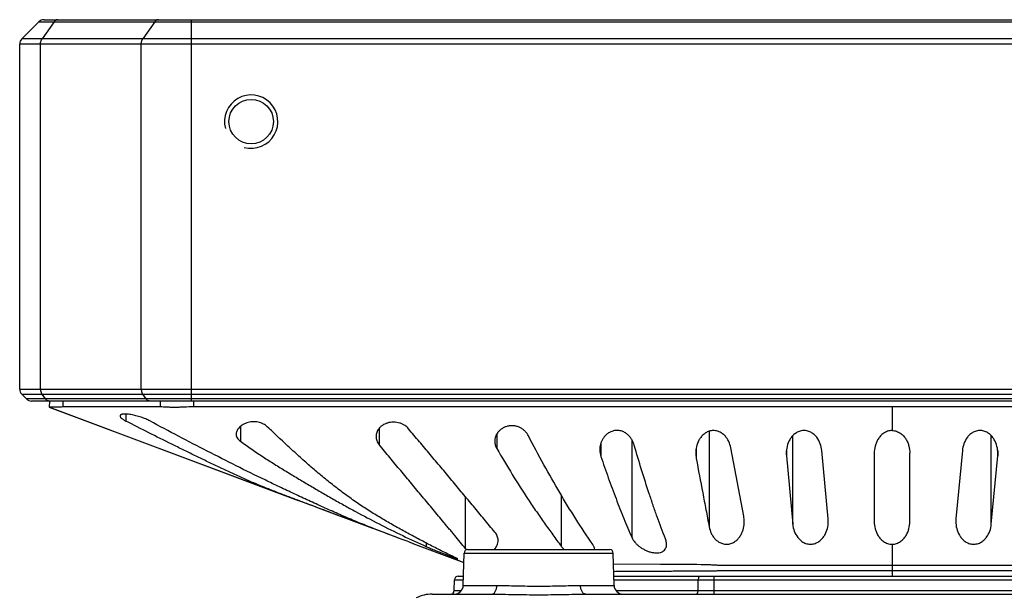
# Model space of a CAD drawing. Header units: millimetres. Extents: x 103 to 457, y -27 to 282.
# Tile 17 of 41: x 103 to 158, y 250 to 282. Entities that reach past the tile are written whole.
import ezdxf

# ---------------------------------------------------------------- set-up
doc = ezdxf.new("R2010")
doc.units = ezdxf.units.MM
doc.header["$LTSCALE"] = 23.1
doc.layers.add('00_COMPONENTS', color=7, linetype='CONTINUOUS')

msp = doc.modelspace()

# ---------------------------------------------------------------- linework, layer by layer
at = {"layer": '00_COMPONENTS'}
for p, q in [((103.792, 282.306), (102.827, 281.34)), ((103.792, 282.306), (199.632, 282.306)), ((104.648, 282.306), (103.965, 281.34)), ((104.075, 282.423), (199.35, 282.423)), ((110.304, 282.306), (109.622, 281.34)), ((112.369, 260.998), (112.369, 282.423)), ((102.709, 261.664), (102.709, 281.057)), ((200.715, 281.057), (102.709, 281.057)), ((200.598, 281.34), (102.827, 281.34)), ((103.882, 261.664), (103.882, 281.057)), ((109.539, 261.664), (109.539, 281.057)), ((102.709, 261.664), (200.715, 261.664)), ((103.092, 261.115), (102.827, 261.381)), ((102.827, 261.381), (200.598, 261.381)), ((200.332, 261.115), (103.092, 261.115)), ((104.153, 261.115), (103.965, 261.381)), ((109.809, 261.115), (109.622, 261.381)), ((200.05, 260.998), (103.375, 260.998)), ((104.379, 260.998), (104.373, 260.661)), ((104.373, 260.661), (104.373, 260.66)), ((104.373, 260.661), (119.081, 255.139)), ((104.376, 260.659), (118.356, 255.411)), ((105.15, 260.662), (105.154, 260.998)), ((110.602, 260.998), (110.598, 260.665)), ((112.473, 260.998), (112.473, 260.667)), ((151.712, 260.666), (151.712, 259.338)), ((108.673, 260.267), (108.673, 259.872)), ((115.109, 259.564), (115.109, 258.737)), ((122.897, 259.463), (122.897, 258.548)), ((129.509, 259.138), (129.509, 258.33)), ((141.44, 259.3), (141.44, 253.93)), ((146.136, 254.076), (146.136, 259.049)), ((157.289, 254.076), (157.289, 259.049)), ((135.356, 258.635), (135.356, 257.874)), ((137.109, 253.312), (137.109, 258.798)), ((140.712, 258.362), (140.712, 257.759)), ((143.384, 254.53), (142.655, 258.362)), ((145.777, 258.212), (145.777, 257.909)), ((145.777, 257.909), (146.136, 254.076)), ((148.122, 254.38), (147.763, 258.213)), ((150.712, 258.061), (150.712, 254.228)), ((152.712, 254.228), (152.712, 258.061)), ((155.662, 258.213), (155.303, 254.38)), ((157.289, 254.076), (157.648, 257.909)), ((157.648, 258.212), (157.648, 257.909)), ((127.754, 252.71), (127.754, 255.614)), ((133.122, 255.722), (133.122, 252.845)), ((119.327, 255.047), (119.081, 255.139)), ((119.326, 255.046), (122.519, 253.848)), ((123.07, 253.642), (121.159, 254.36)), ((124.044, 253.276), (123.07, 253.642)), ((124.789, 252.996), (127.659, 251.918)), ((124.826, 252.982), (124.789, 252.996)), ((125.557, 252.814), (125.557, 253.01)), ((151.712, 252.951), (151.712, 251.148)), ((127.625, 250.635), (127.673, 252.453)), ((127.673, 252.453), (136.052, 252.453)), ((127.873, 252.648), (135.852, 252.648)), ((136.1, 250.635), (136.052, 252.453)), ((127.312, 252.048), (127.659, 251.918)), ((127.633, 252.013), (127.661, 251.998)), ((138.701, 251.821), (136.068, 251.831)), ((140.748, 251.805), (138.701, 251.821)), ((140.981, 251.801), (140.748, 251.805)), ((141.141, 251.798), (140.981, 251.801)), ((141.251, 251.795), (141.141, 251.798)), ((141.334, 251.793), (141.251, 251.795)), ((141.413, 251.79), (141.334, 251.793)), ((141.487, 251.787), (141.413, 251.79)), ((141.537, 251.785), (141.487, 251.787)), ((141.587, 251.783), (141.537, 251.785)), ((141.637, 251.78), (141.587, 251.783)), ((141.713, 251.776), (141.637, 251.78)), ((141.861, 251.767), (141.713, 251.776)), ((141.935, 251.764), (141.861, 251.767)), ((141.998, 251.761), (141.935, 251.764)), ((142.047, 251.759), (141.998, 251.761)), ((142.099, 251.757), (142.047, 251.759)), ((142.148, 251.755), (142.099, 251.757)), ((142.194, 251.754), (142.148, 251.755)), ((142.236, 251.753), (142.194, 251.754)), ((142.274, 251.753), (142.236, 251.753)), ((142.321, 251.752), (142.274, 251.753)), ((142.367, 251.752), (142.321, 251.752)), ((142.402, 251.752), (142.367, 251.752)), ((142.437, 251.752), (142.402, 251.752)), ((142.472, 251.752), (142.437, 251.752)), ((142.63, 251.754), (142.472, 251.752)), ((142.849, 251.756), (142.63, 251.754)), ((143.051, 251.757), (142.849, 251.756)), ((143.304, 251.757), (143.051, 251.757)), ((143.587, 251.756), (143.304, 251.757)), ((143.942, 251.756), (143.587, 251.756)), ((144.705, 251.756), (143.942, 251.756)), ((151.712, 251.756), (144.705, 251.756)), ((127.333, 251.148), (127.639, 251.148)), ((136.086, 251.148), (167.339, 251.148)), ((141.714, 250.148), (141.714, 251.148)), ((127.117, 250.343), (127.133, 250.953)), ((127.133, 250.953), (127.633, 250.953)), ((127.625, 250.635), (129.511, 250.635)), ((134.214, 250.635), (136.1, 250.635)), ((136.091, 250.953), (167.333, 250.953)), ((140.816, 250.343), (140.824, 250.953)), ((125.884, 250.148), (129.233, 250.148)), ((127.117, 250.343), (127.521, 250.343)), ((134.491, 250.148), (168.933, 250.148)), ((136.203, 250.343), (167.221, 250.343))]:
    msp.add_line(p, q, dxfattribs=at)
msp.add_circle((115.712, 276.698), 1.25, dxfattribs=at)
for centre, radius, start, end in [((104.075, 282.023), 0.4, 90.0004, 135.0003), ((103.109, 281.057), 0.4, 135.0006, 179.9992), ((115.712, 276.698), 1.5, 255, 195), ((103.109, 261.664), 0.4, 180.0006, 224.9982), ((103.375, 261.398), 0.4, 225.0002, 270.0005), ((104.386, 260.685), 0.0284, 248.6201, 249.4399), ((136.477, 258.256), 1.184, 180.0272, 198.797), ((142.305, 258.06), 1.621, 179.9908, 190.7092), ((147.398, 258.061), 1.629, 179.9977, 185.3467), ((156.026, 258.061), 1.629, 354.6533, 0.0023), ((141.792, 254.229), 1.62, 359.9909, 10.714), ((146.5, 254.228), 1.629, 359.9977, 5.3468), ((156.925, 254.228), 1.629, 174.6532, 180.0023), ((127.873, 252.448), 0.2, 90, 178.5), ((135.852, 252.448), 0.2, 1.5, 90), ((127.333, 250.948), 0.2, 90, 178.5), ((127.125, 250.648), 0.5, 270, 358.5), ((136.599, 250.648), 0.5, 181.5, 270), ((125.884, 248.148), 2, 90, 116.5651), ((126.918, 250.348), 0.2, 270, 358.5)]:
    msp.add_arc(centre, radius, start, end, dxfattribs=at)
for points, knots in [([(104.848, 282.423), (104.829, 282.423), (104.791, 282.418), (104.737, 282.394), (104.688, 282.356), (104.66, 282.324), (104.648, 282.306)], [0, 0, 0, 0, 0.231742, 0.471895, 0.726869, 1, 1, 1, 1]), ([(110.504, 282.423), (110.486, 282.423), (110.448, 282.418), (110.394, 282.394), (110.345, 282.356), (110.317, 282.324), (110.304, 282.306)], [0, 0, 0, 0, 0.231742, 0.471895, 0.726869, 1, 1, 1, 1]), ([(103.882, 281.057), (103.882, 281.083), (103.889, 281.182), (103.923, 281.281), (103.965, 281.34)], [0, 0, 0, 0, 0.263233, 1, 1, 1, 1]), ([(109.539, 281.057), (109.539, 281.083), (109.545, 281.182), (109.579, 281.281), (109.622, 281.34)], [0, 0, 0, 0, 0.263233, 1, 1, 1, 1]), ([(103.882, 261.664), (103.882, 261.638), (103.889, 261.539), (103.923, 261.44), (103.965, 261.381)], [0, 0, 0, 0, 0.263233, 1, 1, 1, 1]), ([(109.539, 261.664), (109.539, 261.638), (109.545, 261.539), (109.579, 261.44), (109.622, 261.381)], [0, 0, 0, 0, 0.263233, 1, 1, 1, 1]), ([(104.353, 260.998), (104.334, 260.998), (104.296, 261.003), (104.242, 261.027), (104.193, 261.065), (104.165, 261.097), (104.153, 261.115)], [0, 0, 0, 0, 0.231742, 0.471895, 0.726869, 1, 1, 1, 1]), ([(110.009, 260.998), (109.991, 260.998), (109.953, 261.003), (109.899, 261.027), (109.85, 261.065), (109.822, 261.097), (109.809, 261.115)], [0, 0, 0, 0, 0.231742, 0.471895, 0.726869, 1, 1, 1, 1]), ([(105.15, 260.662), (105.092, 260.661), (104.982, 260.658), (104.848, 260.652), (104.752, 260.649), (104.688, 260.647), (104.629, 260.647), (104.577, 260.648), (104.53, 260.65), (104.489, 260.653), (104.454, 260.657), (104.426, 260.66), (104.406, 260.662), (104.394, 260.664), (104.386, 260.665), (104.381, 260.665), (104.377, 260.665), (104.374, 260.666), (104.373, 260.665), (104.373, 260.665)], [0, 0, 0, 0, 0.22482, 0.424358, 0.513984, 0.596517, 0.67176, 0.739567, 0.799813, 0.852372, 0.897122, 0.933936, 0.962694, 0.974014, 0.983279, 0.990479, 0.995612, 0.998706, 1, 1, 1, 1]), ([(104.373, 260.66), (104.373, 260.66), (104.374, 260.659), (104.375, 260.659), (104.375, 260.659)], [0, 0, 0, 0, 0.29726, 1, 1, 1, 1]), ([(110.598, 260.665), (110.541, 260.666), (110.427, 260.668), (110.201, 260.674), (109.917, 260.676), (109.576, 260.673), (109.236, 260.671), (108.895, 260.67), (108.555, 260.671), (108.214, 260.672), (107.874, 260.672), (107.533, 260.671), (107.193, 260.671), (106.852, 260.67), (106.512, 260.67), (106.171, 260.673), (105.888, 260.675), (105.661, 260.673), (105.434, 260.67), (105.263, 260.664), (105.15, 260.662)], [0, 0, 0, 0, 0.031244, 0.062489, 0.124982, 0.187484, 0.249988, 0.312488, 0.374985, 0.437482, 0.49998, 0.562479, 0.62498, 0.687479, 0.749976, 0.81247, 0.874966, 0.906218, 0.937476, 1, 1, 1, 1]), ([(112.473, 260.667), (112.301, 260.67), (112.044, 260.659), (111.706, 260.643), (111.5, 260.637), (111.34, 260.638), (111.187, 260.641), (111.004, 260.649), (110.796, 260.659), (110.662, 260.664), (110.598, 260.665)], [0, 0, 0, 0, 0.27587, 0.410532, 0.541229, 0.604689, 0.666685, 0.785712, 0.897178, 1, 1, 1, 1]), ([(151.712, 260.666), (150.895, 260.666), (149.26, 260.666), (145.99, 260.666), (142.72, 260.666), (139.45, 260.666), (136.998, 260.666), (134.545, 260.666), (132.093, 260.666), (129.64, 260.666), (127.188, 260.665), (124.735, 260.665), (122.692, 260.665), (121.057, 260.665), (119.831, 260.665), (118.809, 260.665), (117.991, 260.665), (117.378, 260.665), (116.765, 260.665), (116.152, 260.665), (115.539, 260.665), (114.926, 260.666), (114.415, 260.666), (114.006, 260.665), (113.597, 260.664), (113.086, 260.661), (112.678, 260.663), (112.473, 260.667)], [0, 0, 0, 0, 0.0625, 0.125, 0.25, 0.3125, 0.375, 0.4375, 0.5, 0.5625, 0.625, 0.6875, 0.75, 0.78125, 0.8125, 0.84375, 0.859375, 0.875, 0.890625, 0.90625, 0.921875, 0.9375, 0.953125, 0.960937, 0.96875, 0.984375, 1, 1, 1, 1]), ([(190.952, 260.667), (190.849, 260.665), (190.645, 260.663), (190.338, 260.663), (190.032, 260.663), (189.725, 260.664), (189.419, 260.665), (189.01, 260.666), (188.499, 260.665), (187.886, 260.665), (187.273, 260.665), (186.66, 260.665), (185.842, 260.665), (184.82, 260.665), (183.594, 260.665), (182.368, 260.665), (180.733, 260.665), (178.689, 260.665), (176.237, 260.665), (173.784, 260.666), (171.332, 260.666), (168.879, 260.666), (166.427, 260.666), (163.975, 260.666), (160.705, 260.666), (156.617, 260.666), (153.347, 260.666), (151.712, 260.666)], [0, 0, 0, 0, 0.007812, 0.015625, 0.023438, 0.03125, 0.039063, 0.046875, 0.0625, 0.078125, 0.09375, 0.109375, 0.125, 0.15625, 0.1875, 0.21875, 0.25, 0.3125, 0.375, 0.4375, 0.5, 0.5625, 0.625, 0.6875, 0.75, 0.875, 1, 1, 1, 1]), ([(110.017, 259.879), (109.943, 259.919), (109.782, 259.995), (109.522, 260.093), (109.291, 260.163), (109.102, 260.208), (108.964, 260.235), (108.834, 260.255), (108.714, 260.266), (108.607, 260.269), (108.517, 260.264), (108.453, 260.252), (108.411, 260.237), (108.388, 260.225), (108.369, 260.211), (108.355, 260.195), (108.347, 260.177), (108.345, 260.165), (108.345, 260.159)], [0, 0, 0, 0, 0.141561, 0.30031, 0.466351, 0.548411, 0.627572, 0.702056, 0.770138, 0.830284, 0.88132, 0.922641, 0.939718, 0.954572, 0.967483, 0.978902, 0.989478, 1, 1, 1, 1]), ([(108.345, 260.159), (108.345, 260.137), (108.362, 260.101), (108.396, 260.059), (108.434, 260.023), (108.481, 259.986), (108.56, 259.933), (108.626, 259.896), (108.673, 259.872)], [0, 0, 0, 0, 0.147468, 0.245434, 0.361492, 0.495723, 0.647571, 1, 1, 1, 1]), ([(119.081, 255.139), (118.86, 255.222), (118.419, 255.388), (117.758, 255.638), (117.097, 255.893), (116.438, 256.154), (115.781, 256.427), (115.128, 256.713), (114.478, 257.01), (113.83, 257.316), (113.183, 257.627), (112.537, 257.941), (111.891, 258.256), (111.031, 258.679), (109.956, 259.215), (109.101, 259.651), (108.673, 259.872)], [0, 0, 0, 0, 0.061772, 0.123569, 0.185423, 0.247383, 0.309499, 0.371815, 0.434314, 0.496952, 0.559685, 0.622464, 0.685274, 0.748122, 0.873953, 1, 1, 1, 1]), ([(123.072, 253.645), (122.794, 253.752), (122.378, 253.914), (121.825, 254.137), (121.273, 254.366), (120.586, 254.663), (119.901, 254.969), (119.355, 255.218), (118.808, 255.468), (118.125, 255.784), (117.308, 256.169), (116.219, 256.69), (114.862, 257.357), (113.242, 258.18), (111.626, 259.02), (110.553, 259.591), (110.017, 259.879)], [0, 0, 0, 0, 0.061683, 0.092583, 0.123534, 0.185574, 0.247764, 0.278895, 0.310043, 0.372388, 0.434806, 0.497306, 0.622559, 0.748117, 0.873939, 1, 1, 1, 1]), ([(116.62, 259.549), (116.554, 259.611), (116.393, 259.722), (116.104, 259.821), (115.782, 259.842), (115.472, 259.78), (115.248, 259.672), (115.105, 259.564), (115.019, 259.48), (114.951, 259.393), (114.902, 259.303), (114.872, 259.213), (114.864, 259.152), (114.864, 259.123)], [0, 0, 0, 0, 0.125628, 0.267712, 0.420196, 0.568833, 0.702298, 0.762244, 0.817597, 0.868609, 0.915704, 0.959252, 1, 1, 1, 1]), ([(127.068, 252.249), (126.838, 252.36), (126.38, 252.585), (125.697, 252.935), (125.016, 253.295), (124.45, 253.601), (123.998, 253.85), (123.546, 254.103), (122.983, 254.429), (122.314, 254.842), (121.653, 255.28), (120.999, 255.745), (120.354, 256.234), (119.717, 256.748), (119.087, 257.282), (118.464, 257.833), (117.847, 258.398), (117.233, 258.972), (116.824, 259.357), (116.62, 259.549)], [0, 0, 0, 0, 0.059648, 0.119547, 0.179652, 0.239918, 0.270111, 0.30037, 0.361164, 0.422443, 0.48433, 0.546868, 0.610074, 0.673931, 0.738367, 0.803314, 0.868669, 0.934284, 1, 1, 1, 1]), ([(124.553, 259.439), (124.493, 259.51), (124.383, 259.607), (124.209, 259.704), (124, 259.784), (123.768, 259.819), (123.534, 259.803), (123.367, 259.767), (123.215, 259.709), (123.082, 259.634), (122.97, 259.545), (122.879, 259.447), (122.81, 259.342), (122.761, 259.232), (122.731, 259.119), (122.725, 259.043), (122.725, 259.005)], [0, 0, 0, 0, 0.117819, 0.183322, 0.253165, 0.401722, 0.477015, 0.549901, 0.618865, 0.683312, 0.743362, 0.799537, 0.852531, 0.903089, 0.951974, 1, 1, 1, 1]), ([(129.409, 253.625), (129.207, 253.868), (128.803, 254.354), (128.196, 255.082), (127.59, 255.811), (126.985, 256.541), (126.379, 257.268), (125.769, 257.991), (125.159, 258.712), (124.754, 259.196), (124.553, 259.439)], [0, 0, 0, 0, 0.125112, 0.250202, 0.375388, 0.500643, 0.625658, 0.75036, 0.875008, 1, 1, 1, 1]), ([(131.286, 259.04), (131.24, 259.13), (131.148, 259.258), (130.99, 259.4), (130.845, 259.494), (130.678, 259.566), (130.493, 259.608), (130.301, 259.615), (130.114, 259.586), (129.943, 259.527), (129.794, 259.445), (129.669, 259.345), (129.569, 259.234), (129.492, 259.115), (129.437, 258.991), (129.405, 258.864), (129.398, 258.777), (129.398, 258.735)], [0, 0, 0, 0, 0.116755, 0.179782, 0.246448, 0.316903, 0.390483, 0.465322, 0.538818, 0.608866, 0.674554, 0.73592, 0.793471, 0.847895, 0.89994, 0.950376, 1, 1, 1, 1]), ([(114.864, 259.123), (114.864, 259.105), (114.867, 259.071), (114.878, 259.019), (114.898, 258.969), (114.936, 258.902), (115.004, 258.82), (115.072, 258.764), (115.109, 258.737)], [0, 0, 0, 0, 0.109974, 0.220016, 0.332561, 0.449954, 0.706441, 1, 1, 1, 1]), ([(122.725, 259.005), (122.725, 258.966), (122.732, 258.886), (122.764, 258.768), (122.819, 258.653), (122.869, 258.582), (122.897, 258.548)], [0, 0, 0, 0, 0.238718, 0.48193, 0.734207, 1, 1, 1, 1]), ([(134.899, 252.939), (134.246, 253.887), (133.309, 255.369), (132.139, 257.424), (131.568, 258.495), (131.286, 259.04)], [0, 0, 0, 0, 0.486877, 0.740372, 1, 1, 1, 1]), ([(137.229, 258.51), (137.196, 258.622), (137.125, 258.789), (136.987, 258.988), (136.854, 259.127), (136.692, 259.243), (136.499, 259.325), (136.285, 259.357), (136.072, 259.333), (135.877, 259.26), (135.711, 259.153), (135.576, 259.024), (135.47, 258.882), (135.389, 258.731), (135.333, 258.575), (135.3, 258.416), (135.293, 258.308), (135.293, 258.255)], [0, 0, 0, 0, 0.118187, 0.179581, 0.243183, 0.309686, 0.37951, 0.451835, 0.524042, 0.593421, 0.658958, 0.720925, 0.77999, 0.836841, 0.892089, 0.946297, 1, 1, 1, 1]), ([(142.655, 258.362), (142.631, 258.487), (142.573, 258.672), (142.445, 258.898), (142.318, 259.058), (142.156, 259.197), (141.991, 259.283), (141.845, 259.324), (141.728, 259.34), (141.61, 259.338), (141.494, 259.318), (141.385, 259.283), (141.251, 259.219), (141.134, 259.134), (141.034, 259.035), (140.948, 258.932), (140.824, 258.74), (140.712, 258.438), (140.683, 258.185), (140.683, 258.061)], [0, 0, 0, 0, 0.115656, 0.17533, 0.236929, 0.301244, 0.369018, 0.40429, 0.440166, 0.476226, 0.51199, 0.547072, 0.581267, 0.64683, 0.678457, 0.709425, 0.769746, 0.886096, 1, 1, 1, 1]), ([(147.763, 258.213), (147.75, 258.344), (147.693, 258.609), (147.531, 258.914), (147.337, 259.124), (147.181, 259.232), (147.038, 259.295), (146.921, 259.327), (146.798, 259.341), (146.674, 259.336), (146.553, 259.311), (146.405, 259.257), (146.242, 259.156), (146.084, 259.002), (145.926, 258.773), (145.801, 258.458), (145.77, 258.192), (145.77, 258.061)], [0, 0, 0, 0, 0.115143, 0.234385, 0.297316, 0.363498, 0.398094, 0.433581, 0.46967, 0.505881, 0.541689, 0.576709, 0.64373, 0.707315, 0.768358, 0.885551, 1, 1, 1, 1]), ([(151.712, 259.338), (151.669, 259.338), (151.583, 259.331), (151.459, 259.3), (151.343, 259.251), (151.206, 259.17), (151.061, 259.042), (150.927, 258.863), (150.828, 258.671), (150.739, 258.407), (150.712, 258.198), (150.712, 258.061)], [0, 0, 0, 0, 0.072535, 0.143967, 0.213585, 0.28115, 0.410402, 0.533849, 0.653352, 0.770308, 1, 1, 1, 1]), ([(151.712, 259.338), (151.756, 259.338), (151.842, 259.331), (151.966, 259.3), (152.081, 259.251), (152.219, 259.17), (152.363, 259.042), (152.498, 258.863), (152.597, 258.671), (152.686, 258.407), (152.712, 258.198), (152.712, 258.061)], [0, 0, 0, 0, 0.072542, 0.143979, 0.213598, 0.281161, 0.41041, 0.533855, 0.653356, 0.770311, 1, 1, 1, 1]), ([(157.655, 258.061), (157.655, 258.192), (157.623, 258.458), (157.499, 258.773), (157.34, 259.002), (157.183, 259.156), (157.02, 259.257), (156.871, 259.311), (156.751, 259.336), (156.627, 259.341), (156.504, 259.327), (156.387, 259.295), (156.243, 259.232), (156.088, 259.124), (155.894, 258.914), (155.732, 258.609), (155.674, 258.344), (155.662, 258.213)], [0, 0, 0, 0, 0.114449, 0.231642, 0.292685, 0.35627, 0.423291, 0.458311, 0.494119, 0.53033, 0.566419, 0.601906, 0.636502, 0.702684, 0.765615, 0.884857, 1, 1, 1, 1]), ([(115.109, 258.737), (115.213, 258.66), (115.423, 258.509), (115.845, 258.215), (116.377, 257.861), (117.021, 257.45), (117.668, 257.052), (118.317, 256.661), (118.966, 256.274), (119.617, 255.892), (120.268, 255.516), (120.922, 255.147), (121.796, 254.668), (122.892, 254.09), (124.218, 253.431), (125.11, 253.015), (125.557, 252.814)], [0, 0, 0, 0, 0.032312, 0.064455, 0.128319, 0.191767, 0.25492, 0.317882, 0.380733, 0.443471, 0.506065, 0.568482, 0.630704, 0.754572, 0.877683, 1, 1, 1, 1]), ([(127.754, 252.71), (127.649, 252.827), (127.445, 253.068), (127.196, 253.375), (126.995, 253.622), (126.844, 253.806), (126.692, 253.989), (126.49, 254.233), (126.237, 254.536), (125.932, 254.9), (125.629, 255.264), (125.224, 255.751), (124.718, 256.359), (124.111, 257.089), (123.504, 257.819), (123.099, 258.305), (122.897, 258.548)], [0, 0, 0, 0, 0.062009, 0.124802, 0.156249, 0.187628, 0.218929, 0.250181, 0.312616, 0.37504, 0.437507, 0.500006, 0.625032, 0.75004, 0.875025, 1, 1, 1, 1]), ([(129.398, 258.735), (129.398, 258.665), (129.417, 258.524), (129.473, 258.392), (129.509, 258.33)], [0, 0, 0, 0, 0.489288, 1, 1, 1, 1]), ([(129.509, 258.33), (129.793, 257.838), (130.368, 256.874), (131.117, 255.698), (131.728, 254.791), (132.113, 254.239), (132.423, 253.806), (132.733, 253.378), (132.967, 253.058), (133.122, 252.845)], [0, 0, 0, 0, 0.259264, 0.512231, 0.636213, 0.758585, 0.819229, 0.879579, 1, 1, 1, 1]), ([(138.983, 253.259), (138.823, 253.67), (138.589, 254.295), (138.291, 255.141), (137.994, 256.018), (137.637, 257.141), (137.365, 258.05), (137.229, 258.51)], [0, 0, 0, 0, 0.239067, 0.361594, 0.486039, 0.740274, 1, 1, 1, 1]), ([(135.356, 257.874), (135.492, 257.473), (135.768, 256.683), (136.198, 255.52), (136.642, 254.399), (136.952, 253.669), (137.109, 253.312)], [0, 0, 0, 0, 0.259896, 0.513644, 0.76054, 1, 1, 1, 1]), ([(140.712, 257.759), (140.833, 257.121), (141.015, 256.163), (141.258, 254.887), (141.379, 254.249), (141.44, 253.93)], [0, 0, 0, 0, 0.500147, 0.75006, 1, 1, 1, 1]), ([(121.159, 254.36), (120.854, 254.474), (120.243, 254.704), (119.632, 254.932), (119.327, 255.047)], [0, 0, 0, 0, 0.500017, 1, 1, 1, 1]), ([(141.44, 253.93), (141.464, 253.805), (141.522, 253.62), (141.65, 253.393), (141.778, 253.234), (141.94, 253.095), (142.139, 252.992), (142.367, 252.942), (142.601, 252.962), (142.814, 253.047), (142.989, 253.175), (143.129, 253.328), (143.271, 253.549), (143.383, 253.851), (143.412, 254.104), (143.412, 254.228)], [0, 0, 0, 0, 0.115763, 0.175471, 0.237084, 0.301418, 0.369235, 0.440248, 0.511911, 0.58105, 0.646639, 0.70922, 0.769605, 0.886046, 1, 1, 1, 1]), ([(146.136, 254.076), (146.148, 253.945), (146.206, 253.68), (146.367, 253.375), (146.562, 253.165), (146.717, 253.057), (146.86, 252.994), (146.978, 252.962), (147.101, 252.948), (147.225, 252.953), (147.345, 252.978), (147.494, 253.032), (147.657, 253.133), (147.814, 253.287), (147.973, 253.515), (148.097, 253.831), (148.129, 254.097), (148.129, 254.228)], [0, 0, 0, 0, 0.115144, 0.234385, 0.297316, 0.363497, 0.398093, 0.43358, 0.469669, 0.50588, 0.541688, 0.576708, 0.643729, 0.707314, 0.768358, 0.885551, 1, 1, 1, 1]), ([(150.712, 254.228), (150.712, 254.091), (150.739, 253.882), (150.828, 253.618), (150.927, 253.426), (151.061, 253.247), (151.206, 253.119), (151.343, 253.038), (151.459, 252.989), (151.583, 252.958), (151.669, 252.951), (151.712, 252.951)], [0, 0, 0, 0, 0.229693, 0.34665, 0.466153, 0.5896, 0.718851, 0.786415, 0.856033, 0.927465, 1, 1, 1, 1]), ([(151.712, 252.951), (151.756, 252.951), (151.842, 252.958), (151.966, 252.989), (152.081, 253.038), (152.219, 253.119), (152.363, 253.247), (152.498, 253.426), (152.597, 253.618), (152.686, 253.882), (152.712, 254.091), (152.712, 254.228)], [0, 0, 0, 0, 0.072543, 0.14398, 0.213598, 0.281161, 0.41041, 0.533854, 0.653355, 0.77031, 1, 1, 1, 1]), ([(155.296, 254.228), (155.296, 254.097), (155.328, 253.831), (155.452, 253.515), (155.611, 253.287), (155.768, 253.133), (155.931, 253.032), (156.08, 252.978), (156.2, 252.953), (156.324, 252.948), (156.447, 252.962), (156.564, 252.994), (156.708, 253.057), (156.863, 253.165), (157.057, 253.375), (157.219, 253.68), (157.277, 253.945), (157.289, 254.076)], [0, 0, 0, 0, 0.114449, 0.231642, 0.292686, 0.35627, 0.423292, 0.458312, 0.49412, 0.530331, 0.56642, 0.601907, 0.636503, 0.702684, 0.765614, 0.884856, 1, 1, 1, 1]), ([(124.789, 252.996), (124.502, 253.104), (123.93, 253.319), (123.358, 253.535), (123.072, 253.645)], [0, 0, 0, 0, 0.499866, 1, 1, 1, 1]), ([(129.582, 253.168), (129.582, 253.207), (129.574, 253.287), (129.542, 253.406), (129.487, 253.521), (129.438, 253.591), (129.409, 253.625)], [0, 0, 0, 0, 0.23891, 0.482182, 0.734383, 1, 1, 1, 1]), ([(125.557, 252.814), (125.633, 252.78), (125.799, 252.709), (126.015, 252.622), (126.204, 252.546), (126.35, 252.489), (126.496, 252.431), (126.638, 252.376), (126.775, 252.323), (126.901, 252.274), (127, 252.236), (127.071, 252.209), (127.119, 252.191), (127.162, 252.174), (127.2, 252.16), (127.233, 252.148), (127.261, 252.138), (127.28, 252.131), (127.292, 252.127), (127.299, 252.125), (127.305, 252.124), (127.308, 252.123), (127.31, 252.123), (127.312, 252.123), (127.312, 252.123), (127.312, 252.123)], [0, 0, 0, 0, 0.131977, 0.2877, 0.370488, 0.45445, 0.538001, 0.619536, 0.697415, 0.769955, 0.83543, 0.864974, 0.892098, 0.916593, 0.938257, 0.956898, 0.972345, 0.984451, 0.989213, 0.993099, 0.996101, 0.998219, 0.998951, 0.999473, 1, 1, 1, 1]), ([(129.35, 252.648), (129.388, 252.684), (129.455, 252.762), (129.528, 252.892), (129.572, 253.028), (129.582, 253.122), (129.582, 253.168)], [0, 0, 0, 0, 0.269629, 0.52245, 0.764097, 1, 1, 1, 1]), ([(133.122, 252.845), (133.135, 252.827), (133.192, 252.755), (133.26, 252.692), (133.316, 252.648)], [0, 0, 0, 0, 0.232962, 1, 1, 1, 1]), ([(135.01, 252.648), (135.008, 252.697), (134.99, 252.772), (134.945, 252.867), (134.916, 252.915), (134.899, 252.939)], [0, 0, 0, 0, 0.464081, 0.722469, 1, 1, 1, 1]), ([(137.109, 253.312), (137.148, 253.225), (137.23, 253.099), (137.369, 252.949), (137.497, 252.837), (137.644, 252.734), (137.807, 252.641), (137.984, 252.562), (138.169, 252.502), (138.356, 252.467), (138.534, 252.459), (138.694, 252.483), (138.828, 252.537), (138.931, 252.617), (139, 252.718), (139.039, 252.832), (139.046, 252.911), (139.046, 252.951)], [0, 0, 0, 0, 0.112964, 0.17574, 0.242766, 0.313826, 0.388369, 0.465339, 0.54299, 0.61879, 0.689753, 0.75349, 0.809494, 0.859449, 0.906196, 0.952422, 1, 1, 1, 1]), ([(139.046, 252.951), (139.046, 252.976), (139.04, 253.081), (139.012, 253.184), (138.983, 253.259)], [0, 0, 0, 0, 0.237897, 1, 1, 1, 1]), ([(127.312, 252.123), (127.312, 252.124), (127.312, 252.124), (127.311, 252.126), (127.308, 252.128), (127.302, 252.131), (127.295, 252.135), (127.286, 252.141), (127.275, 252.147), (127.262, 252.153), (127.241, 252.164), (127.21, 252.18), (127.168, 252.2), (127.12, 252.224), (127.086, 252.241), (127.068, 252.249)], [0, 0, 0, 0, 0.002566, 0.006833, 0.02115, 0.043421, 0.073658, 0.111786, 0.157687, 0.211206, 0.272165, 0.415568, 0.586062, 0.781595, 1, 1, 1, 1]), ([(127.754, 252.71), (127.759, 252.704), (127.781, 252.68), (127.804, 252.658), (127.822, 252.641)], [0, 0, 0, 0, 0.244989, 1, 1, 1, 1]), ([(167.356, 251.831), (167.058, 251.831), (166.461, 251.829), (165.565, 251.826), (164.818, 251.822), (164.22, 251.818), (163.772, 251.815), (163.399, 251.812), (163.101, 251.81), (162.877, 251.807), (162.651, 251.804), (162.42, 251.801), (162.225, 251.797), (162.065, 251.792), (161.941, 251.788), (161.816, 251.782), (161.69, 251.775), (161.563, 251.767), (161.435, 251.761), (161.307, 251.756), (161.179, 251.753), (161.073, 251.751), (160.988, 251.752), (160.924, 251.752), (160.86, 251.753), (160.774, 251.754), (160.668, 251.756), (160.54, 251.757), (160.369, 251.757), (160.199, 251.757), (160.028, 251.757), (159.858, 251.756), (159.644, 251.756), (159.303, 251.756), (158.877, 251.756), (158.365, 251.756), (157.853, 251.756), (157.341, 251.756), (156.659, 251.756), (155.806, 251.756), (154.783, 251.756), (153.418, 251.756), (152.395, 251.756), (151.712, 251.756)], [0, 0, 0, 0, 0.057258, 0.114507, 0.171782, 0.200424, 0.229122, 0.257753, 0.271988, 0.286258, 0.30068, 0.315363, 0.330457, 0.3382, 0.346083, 0.354095, 0.362208, 0.370368, 0.378544, 0.38672, 0.394894, 0.403067, 0.407154, 0.411242, 0.41533, 0.419419, 0.427596, 0.435773, 0.44395, 0.460304, 0.468481, 0.476658, 0.493013, 0.509367, 0.542076, 0.574785, 0.607494, 0.640203, 0.672911, 0.738329, 0.803747, 0.869165, 1, 1, 1, 1]), ([(151.712, 251.448), (151.028, 251.448), (149.659, 251.448), (147.949, 251.448), (146.58, 251.448), (145.554, 251.448), (144.699, 251.448), (144.014, 251.448), (143.501, 251.448), (142.988, 251.448), (142.56, 251.448), (142.218, 251.448), (142.005, 251.448), (141.834, 251.447), (141.666, 251.445), (141.461, 251.442), (141.222, 251.44), (140.915, 251.437), (140.541, 251.434), (140.095, 251.432), (139.649, 251.43), (139.203, 251.427), (138.608, 251.424), (137.864, 251.419), (136.972, 251.414), (136.377, 251.411), (136.079, 251.409)], [0, 0, 0, 0, 0.131308, 0.262616, 0.32827, 0.393925, 0.459579, 0.492406, 0.525233, 0.558059, 0.590884, 0.607293, 0.623702, 0.631885, 0.640013, 0.65591, 0.671216, 0.686009, 0.714718, 0.743089, 0.771646, 0.800212, 0.82874, 0.88582, 0.94289, 1, 1, 1, 1]), ([(140.924, 251.148), (140.918, 251.148), (140.904, 251.145), (140.885, 251.133), (140.868, 251.115), (140.853, 251.091), (140.841, 251.061), (140.828, 251.015), (140.825, 250.978), (140.824, 250.953)], [0, 0, 0, 0, 0.082641, 0.173575, 0.278161, 0.398337, 0.533487, 0.681287, 1, 1, 1, 1]), ([(167.345, 251.409), (167.048, 251.411), (166.453, 251.414), (165.56, 251.419), (164.817, 251.424), (164.222, 251.427), (163.776, 251.43), (163.33, 251.432), (162.959, 251.434), (162.662, 251.436), (162.435, 251.438), (162.203, 251.44), (161.963, 251.442), (161.758, 251.445), (161.59, 251.447), (161.42, 251.448), (161.249, 251.448), (161.078, 251.448), (160.95, 251.448), (160.821, 251.448), (160.65, 251.448), (160.351, 251.448), (159.923, 251.448), (159.41, 251.448), (158.726, 251.448), (157.87, 251.448), (156.844, 251.448), (155.476, 251.448), (153.765, 251.448), (152.396, 251.448), (151.712, 251.448)], [0, 0, 0, 0, 0.057109, 0.114179, 0.171259, 0.199786, 0.228353, 0.256911, 0.285274, 0.299528, 0.313991, 0.328794, 0.344103, 0.359993, 0.368119, 0.376301, 0.39271, 0.400915, 0.409119, 0.417324, 0.42553, 0.441943, 0.474769, 0.507596, 0.540423, 0.606077, 0.671731, 0.737385, 0.868692, 1, 1, 1, 1]), ([(129.233, 250.148), (129.251, 250.148), (129.289, 250.155), (129.342, 250.184), (129.389, 250.23), (129.43, 250.291), (129.464, 250.365), (129.499, 250.479), (129.51, 250.572), (129.511, 250.635)], [0, 0, 0, 0, 0.088769, 0.184335, 0.291364, 0.411797, 0.54533, 0.690055, 1, 1, 1, 1]), ([(129.511, 250.635), (129.692, 250.635), (130.066, 250.629), (130.643, 250.614), (131.246, 250.601), (131.655, 250.597), (131.862, 250.597)], [0, 0, 0, 0, 0.230463, 0.477534, 0.735903, 1, 1, 1, 1]), ([(131.862, 250.597), (132.069, 250.597), (132.479, 250.601), (133.082, 250.614), (133.659, 250.629), (134.033, 250.635), (134.214, 250.635)], [0, 0, 0, 0, 0.264093, 0.522462, 0.769533, 1, 1, 1, 1]), ([(134.491, 250.148), (134.473, 250.148), (134.436, 250.155), (134.383, 250.184), (134.336, 250.23), (134.294, 250.291), (134.26, 250.365), (134.226, 250.479), (134.215, 250.572), (134.214, 250.635)], [0, 0, 0, 0, 0.088769, 0.184335, 0.291364, 0.411797, 0.54533, 0.690055, 1, 1, 1, 1]), ([(129.233, 250.148), (129.437, 250.148), (129.858, 250.142), (130.504, 250.128), (131.176, 250.116), (131.632, 250.113), (131.862, 250.113)], [0, 0, 0, 0, 0.232358, 0.479863, 0.737423, 1, 1, 1, 1]), ([(131.862, 250.113), (132.092, 250.113), (132.548, 250.116), (133.221, 250.128), (133.867, 250.142), (134.288, 250.148), (134.491, 250.148)], [0, 0, 0, 0, 0.262574, 0.520134, 0.767639, 1, 1, 1, 1]), ([(140.716, 250.148), (140.723, 250.148), (140.737, 250.151), (140.756, 250.163), (140.773, 250.181), (140.787, 250.206), (140.8, 250.235), (140.812, 250.281), (140.816, 250.318), (140.816, 250.343)], [0, 0, 0, 0, 0.082641, 0.173575, 0.278161, 0.398337, 0.533487, 0.681287, 1, 1, 1, 1])]:
    msp.add_open_spline(points, degree=3, knots=knots, dxfattribs=at)

doc.saveas('drawing.dxf')
